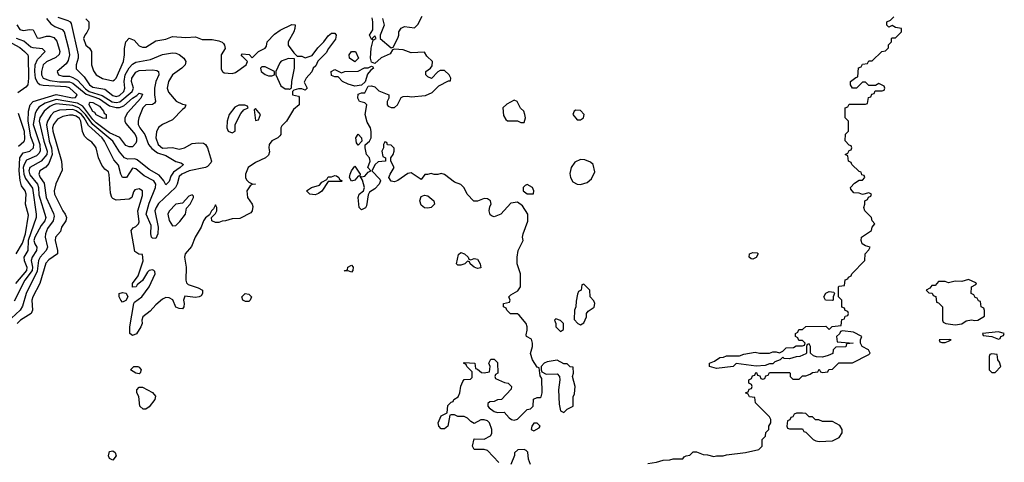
# Model space of a CAD drawing. Header units: inches. Extents: x 2380053 to 2584298, y 380219 to 546618.
# Tile 28 of 256: x 2403309 to 2409246, y 454772 to 457443. Entities that reach past the tile are written whole.
import ezdxf

# ---------------------------------------------------------------- set-up
doc = ezdxf.new("R2010")
doc.units = ezdxf.units.IN
doc.header["$MEASUREMENT"] = 0
doc.layers.add('C4405', color=7, linetype='Continuous')

msp = doc.modelspace()

# ---------------------------------------------------------------- linework, layer by layer
at = {"layer": 'C4405', "color": 2}
for points, elevation in [([(2403538.2, 457458.2), (2403599, 457439), (2403612.7, 457430), (2403619.4, 457419.4), (2403662.3, 457230), (2403661.1, 457210), (2403648.7, 457170), (2403650, 457147.3), (2403698.6, 457098.6), (2403730, 457048.9), (2403750, 457035.6), (2403823, 457023), (2403870, 456985.3), (2403890, 456980.3), (2403910, 456985.5), (2403936.9, 457010), (2403943.1, 457030), (2403939.3, 457070), (2403945.3, 457110), (2403970, 457152.2), (2403990, 457174), (2404010, 457187.2), (2404097.6, 457202.4), (2404170, 457233.4), (2404230, 457243.1), (2404250, 457241.6), (2404270, 457233.4), (2404298.8, 457210), (2404311, 457190), (2404306.8, 457170), (2404286.8, 457150), (2404230, 457109.3), (2404206.4, 457070), (2404199.1, 457030), (2404206.2, 457006.2), (2404252.1, 456952.1), (2404290, 456933), (2404311, 456930), (2404304.7, 456910), (2404290, 456901.2), (2404230, 456838.4), (2404170, 456809.5), (2404147, 456793), (2404133.8, 456766.2), (2404130.5, 456729.5), (2404144.9, 456690), (2404170, 456666.9), (2404230, 456670.7), (2404270, 456660.7), (2404302, 456670), (2404350, 456694.9), (2404390, 456700.4), (2404417.1, 456697.1), (2404430.4, 456690.4), (2404440.7, 456670), (2404460.5, 456610), (2404464.9, 456590), (2404461.4, 456578.6), (2404442.3, 456557.7), (2404429.1, 456550.9), (2404330.7, 456530), (2404286, 456510), (2404270, 456495.6), (2404259.5, 456450), (2404248.7, 456430), (2404146.4, 456333.6), (2404131.6, 456310), (2404124.9, 456290), (2404144.9, 456190), (2404142.8, 456150), (2404130, 456122), (2404110, 456124), (2404104, 456130), (2404099.3, 456150), (2404101, 456201), (2404071.5, 456270), (2404090, 456334.8), (2404127.6, 456430), (2404129.7, 456450), (2404118.3, 456470), (2404059.6, 456499.6), (2404010, 456543.6), (2403990, 456547), (2403953, 456490), (2403929.7, 456489.7), (2403918.9, 456510), (2403905.8, 456565.8), (2403877, 456597), (2403821.4, 456710), (2403806.4, 456730), (2403723.9, 456803.9), (2403698.1, 456850), (2403681.7, 456870), (2403650, 456893.2), (2403630, 456900.2), (2403550, 456897.6), (2403515.8, 456884.2), (2403496, 456864), (2403476.1, 456830), (2403471.2, 456808.8), (2403486, 456710), (2403501.4, 456670), (2403505.8, 456630), (2403484.5, 456575.5), (2403466.7, 456553.3), (2403430.6, 456530), (2403425.3, 456510), (2403432.4, 456490), (2403456.4, 456456.4), (2403468.1, 456370), (2403513.5, 456273.5), (2403516.7, 456256.7), (2403510.3, 456230), (2403477.5, 456182.5), (2403464.6, 456150), (2403463.7, 456130), (2403476.5, 456070), (2403468.9, 456050), (2403432.9, 456010), (2403422.4, 455990), (2403413.9, 455926.1), (2403347.9, 455790), (2403325.8, 455714.2), (2403312.2, 455690), (2403259.3, 455640.7)], 82), ([(2403470, 457450.4), (2403497.5, 457417.5), (2403522, 457402), (2403564.6, 457384.6), (2403577.6, 457370), (2403604.2, 457270), (2403610.3, 457230), (2403602.4, 457197.6), (2403590, 457176.2), (2403534.8, 457130), (2403542.8, 457110), (2403570, 457101.7), (2403610, 457101.2), (2403630, 457094.4), (2403657.9, 457077.9), (2403706.3, 457026.3), (2403728, 457010), (2403806.4, 456986.4), (2403867, 456947), (2403890, 456942.5), (2403912.6, 456947.4), (2403987.6, 457010), (2403996.1, 457030), (2403984.2, 457070), (2403985.1, 457090), (2404010, 457126.7), (2404030, 457136.5), (2404110, 457140.4), (2404136.4, 457136.4), (2404146, 457130), (2404147.7, 457110), (2404130.2, 457069.8), (2404121.1, 457030), (2404121.1, 456990), (2404128.2, 456950), (2404121.6, 456938.4), (2404110, 456931.8), (2404070, 456929.6), (2404052, 456910), (2404028, 456850), (2404023, 456830), (2404024.4, 456810), (2404032.7, 456790), (2404064.4, 456750), (2404086, 456690), (2404105.1, 456665.1), (2404139.4, 456639.4), (2404190, 456623.2), (2404250, 456587), (2404279.9, 456579.9), (2404296, 456570), (2404277.1, 456550), (2404237.2, 456522.8), (2404221.3, 456498.7), (2404210, 456466), (2404190, 456446.6), (2404178, 456470), (2404150, 456505.6), (2404090, 456539.5), (2404018, 456598), (2404002.8, 456602.8), (2403961.7, 456601.7), (2403942, 456610), (2403910, 456645.1), (2403869.8, 456710), (2403750, 456810.6), (2403706.5, 456870), (2403665.6, 456910), (2403630, 456924.1), (2403530, 456934.3), (2403510, 456929.8), (2403490, 456918.8), (2403457.4, 456890), (2403430.3, 456850), (2403426.2, 456830), (2403454, 456710), (2403474.2, 456650), (2403471.8, 456630), (2403438.7, 456590), (2403370.4, 456550), (2403363.6, 456530), (2403370, 456507), (2403415.9, 456450), (2403422.3, 456430), (2403425.1, 456385.1), (2403467.6, 456250), (2403460.3, 456230), (2403438.7, 456201.3), (2403400.8, 456130), (2403394.6, 456110), (2403399.5, 456090), (2403412.2, 456070), (2403410.3, 456050), (2403384, 456010), (2403379.1, 455990), (2403386, 455950), (2403383.5, 455930), (2403339.2, 455870), (2403276, 455744)], 78), ([(2403708.8, 457448.8), (2403725.5, 457430), (2403725.5, 457390), (2403714.9, 457365.1), (2403701, 457350), (2403694.8, 457330), (2403707.7, 457290), (2403730.5, 457270.5), (2403742, 457250), (2403743.1, 457170), (2403755.1, 457135.1), (2403770.3, 457110.3), (2403808.9, 457088.9), (2403870, 457074), (2403880.2, 457079.8), (2403890, 457091), (2403935.4, 457190), (2403941.6, 457230), (2403940.9, 457270), (2403949, 457310), (2403970, 457332), (2403998.8, 457318.8), (2404030, 457286), (2404050, 457278), (2404070, 457278), (2404130, 457316), (2404190, 457326), (2404230, 457341), (2404310, 457336), (2404370, 457338.8), (2404410, 457324), (2404470, 457323), (2404510, 457315.5), (2404530, 457307.3), (2404538.3, 457298.3), (2404544.9, 457290), (2404547.3, 457270), (2404524.7, 457230), (2404523.6, 457143.6), (2404531, 457131), (2404542.8, 457122.8), (2404590, 457118.8), (2404610, 457124.7), (2404675.3, 457170), (2404682, 457190), (2404650, 457222), (2404645.2, 457230), (2404650, 457236), (2404693, 457233), (2404710, 457212), (2404750, 457251.3), (2404790, 457272), (2404797.2, 457282.8), (2404802, 457310), (2404844.7, 457355.3), (2404880.6, 457379.4), (2404950, 457414), (2404970, 457412), (2404967.7, 457390), (2404963, 457370), (2404927, 457310), (2404928, 457290), (2404962, 457242), (2404982, 457222), (2405010, 457222), (2405030, 457212), (2405073.2, 457226.8), (2405106.6, 457273.4), (2405144, 457310), (2405170, 457346), (2405190, 457361), (2405202, 457362), (2405210, 457362), (2405218, 457350), (2405214, 457326), (2405171, 457270), (2405158, 457242), (2405106.8, 457193.2), (2405094.8, 457165.2), (2405078, 457150), (2405071.3, 457128.7), (2405036, 457090), (2405025.4, 457065.4), (2405042, 457030), (2405030, 457018), (2405010, 457026), (2404990, 457026), (2404962, 457018), (2404954, 457010), (2404954, 456990), (2404990, 456982), (2404994.4, 456974.4), (2404994.8, 456930), (2404959.1, 456900.9), (2404918.8, 456830), (2404890, 456802), (2404884, 456790), (2404882.8, 456750), (2404877.5, 456742.5), (2404866, 456730), (2404828.7, 456711.3), (2404813.4, 456690), (2404810.6, 456670), (2404814.4, 456645.6), (2404810, 456626), (2404791.6, 456608.4), (2404730, 456582), (2404687.3, 456550), (2404671, 456510), (2404671.3, 456490), (2404676.9, 456476.9), (2404690, 456462), (2404710, 456452), (2404731.3, 456450), (2404710, 456448), (2404699.6, 456440.4), (2404678.8, 456410), (2404683, 456370), (2404711.3, 456330), (2404715.3, 456315.3), (2404711.3, 456290), (2404702.8, 456277.2), (2404636.9, 456243.1), (2404590, 456242), (2404550, 456228.7), (2404530, 456228), (2404510, 456218), (2404490, 456218), (2404468, 456230), (2404466, 456250), (2404490, 456274), (2404498, 456290), (2404498, 456310), (2404490, 456326), (2404478, 456302), (2404464.7, 456290), (2404454, 456266), (2404430, 456248), (2404418, 456230), (2404402.8, 456190), (2404367.7, 456130), (2404345.5, 456074.5), (2404306.8, 456030), (2404302.8, 456010), (2404312, 455950), (2404311, 455870), (2404315.3, 455855.3), (2404324.9, 455844.9), (2404385.5, 455825.5), (2404410.8, 455810.8), (2404411.3, 455790), (2404402.8, 455777.2), (2404390.5, 455769.5), (2404370, 455766.6), (2404305.4, 455774.6), (2404296, 455750), (2404301, 455730), (2404298, 455710), (2404290, 455698), (2404270, 455699), (2404250, 455709), (2404232.5, 455752.5), (2404210, 455765.2), (2404190, 455766), (2404170, 455756), (2404130, 455722.7), (2404095.2, 455684.7), (2404050.8, 455650), (2404046, 455630), (2404047.3, 455610), (2404040.5, 455590), (2404012.9, 455547.1), (2403990, 455538), (2403973.2, 455550), (2403972.3, 455590), (2403998, 455730), (2404002, 455738), (2404046, 455770), (2404090, 455830.8), (2404126, 455910), (2404124, 455924), (2404118, 455930), (2404110, 455933.2), (2404090, 455929), (2404079.8, 455920.2), (2404050.5, 455869.5), (2404018, 455842), (2404011.3, 455830), (2403988.4, 455828.4), (2403988.7, 455850), (2404023.2, 455896.8), (2404052.9, 455987.1), (2404050, 456026), (2404028.4, 456028.4), (2404004, 456044), (2403981.2, 456170), (2403992.7, 456187.3), (2404010, 456194.8), (2404025.2, 456210), (2404030, 456222), (2404022.4, 456290), (2404050, 456382), (2404049.1, 456409.1), (2404030, 456421.2), (2404004, 456416), (2403995.3, 456404.7), (2403984.7, 456370), (2403970, 456359), (2403890, 456353.2), (2403870, 456364), (2403864, 456370), (2403856, 456396), (2403849.1, 456509.1), (2403844, 456524), (2403821.6, 456541.6), (2403804.7, 456564.7), (2403783.7, 456610), (2403769.3, 456669.3), (2403762, 456682), (2403744.7, 456704.7), (2403720.2, 456720.2), (2403700.7, 456740.7), (2403687.6, 456767.6), (2403678.8, 456830), (2403670, 456846), (2403650, 456860.8), (2403630, 456867.6), (2403610, 456867.6), (2403570, 456859.3), (2403536.8, 456843.2), (2403512.4, 456810), (2403507.6, 456790), (2403509.3, 456770.7), (2403561.3, 456590), (2403565.5, 456534.5), (2403527.5, 456452.5), (2403517.6, 456410), (2403518.7, 456390), (2403569.2, 456289.2), (2403583.8, 456270), (2403590.7, 456250), (2403587.7, 456230), (2403562, 456190), (2403554.6, 456165.4), (2403525.3, 456130), (2403522.7, 456110), (2403537.4, 456050), (2403537.1, 456030), (2403485.6, 455994.4), (2403466.6, 455973.4), (2403430.3, 455850), (2403387.6, 455770), (2403382.3, 455750), (2403386.4, 455690), (2403378, 455670), (2403314.9, 455630), (2403293.7, 455610)], 86), ([(2406198, 454770), (2406130, 454842), (2406109.1, 454849.1), (2406048.7, 454850), (2406039, 454870), (2406050, 454914), (2406110, 454911.3), (2406148.7, 454931.3), (2406155.3, 454944.7), (2406156, 454970), (2406141.2, 455010), (2406130, 455021.2), (2406110, 455029), (2406090, 455028.7), (2406050, 455006), (2406030, 455018), (2406010, 455038), (2405990, 455048), (2405950, 455048.7), (2405930, 455058), (2405910, 455058), (2405903.6, 455056.4), (2405890.7, 454990), (2405870, 454973.2), (2405850, 454973.2), (2405836, 454990), (2405832.3, 455010), (2405850, 455051.3), (2405886, 455070), (2405890, 455114), (2405910, 455134), (2405922, 455138), (2405926, 455150), (2405953.6, 455166.4), (2405964, 455190), (2405969.1, 455230.9), (2405980.2, 455259.8), (2405988.9, 455271.1), (2406027.3, 455272.7), (2406036.4, 455283.6), (2406038, 455318), (2406006, 455350), (2406002, 455362), (2405986, 455370), (2405990, 455374), (2406054, 455370), (2406058, 455338), (2406070, 455334), (2406092.7, 455312.7), (2406110, 455312), (2406142, 455318), (2406146, 455350), (2406138, 455370), (2406150, 455394), (2406170, 455394), (2406190, 455374), (2406192, 455310), (2406178, 455302), (2406174, 455290), (2406178, 455278), (2406232.7, 455252.7), (2406254, 455250), (2406274, 455230), (2406272.7, 455212.7), (2406214, 455150), (2406190, 455148), (2406170, 455138), (2406143.6, 455136.4), (2406132.7, 455127.3), (2406132, 455110), (2406139.6, 455099.6), (2406170, 455078), (2406190, 455072), (2406230, 455074), (2406259.6, 455039.6), (2406274, 455030), (2406290, 455026), (2406310, 455032), (2406368.9, 455091.1), (2406390, 455094), (2406406, 455110), (2406407.3, 455152.7), (2406430, 455162), (2406450, 455162), (2406452.9, 455167.1), (2406459, 455190), (2406458, 455278), (2406447.3, 455292.7), (2406442, 455342), (2406430, 455346), (2406402, 455390), (2406388.9, 455428.9), (2406402, 455470), (2406402, 455490), (2406394.6, 455514.6), (2406366, 455530), (2406362, 455542), (2406368.7, 455570), (2406368.7, 455590), (2406362, 455610), (2406320.4, 455660.4), (2406310, 455668), (2406268.4, 455668.4), (2406246, 455690), (2406242, 455702), (2406226, 455710), (2406226, 455730), (2406262, 455738), (2406266, 455750), (2406258, 455770), (2406270, 455782), (2406313.2, 455806.8), (2406328.7, 455830), (2406328.4, 455908.4), (2406308.7, 455970), (2406309.2, 456010), (2406314, 456050), (2406344, 456110), (2406341.2, 456130), (2406345.2, 456150), (2406373.6, 456226.4), (2406372.3, 456270), (2406340.2, 456320.2), (2406310, 456342), (2406270, 456335.3), (2406210, 456269), (2406170, 456254), (2406158, 456258), (2406146, 456266), (2406139.3, 456290), (2406144.1, 456315.9), (2406152.7, 456330), (2406148.7, 456350), (2406130, 456361.2), (2406110, 456364), (2406070, 456348), (2406047.3, 456347.3), (2406008, 456390), (2405988.4, 456428.4), (2405968.4, 456448.4), (2405930, 456462), (2405870, 456508.7), (2405850, 456515.3), (2405830, 456509), (2405809.1, 456509.1), (2405790, 456515.3), (2405768, 456508), (2405752, 456508), (2405730, 456478), (2405670, 456518), (2405650, 456514), (2405590, 456473.2), (2405570, 456465.2), (2405549.3, 456469.3), (2405535.3, 456490), (2405542, 456510), (2405568, 456550), (2405546, 456590), (2405546, 456610), (2405562, 456630), (2405568, 456650), (2405567.3, 456667.3), (2405550, 456686), (2405527.3, 456687.3), (2405522, 456702), (2405510, 456706), (2405502, 456690), (2405502, 456670), (2405492, 456650), (2405498, 456618), (2405514, 456610), (2405514, 456590), (2405470, 456586), (2405451.6, 456568.4), (2405432, 456530), (2405479.8, 456479.8), (2405484.7, 456470), (2405476, 456450), (2405450, 456422), (2405418, 456402), (2405410, 456386), (2405400.7, 456319.3), (2405393.4, 456306.6), (2405370, 456295.3), (2405355.3, 456310), (2405349.3, 456370.7), (2405355.3, 456390), (2405382, 456410), (2405389, 456430), (2405375.3, 456475.3), (2405362, 456498), (2405370, 456494), (2405390, 456498), (2405410, 456522), (2405426, 456530), (2405409.2, 456550), (2405422, 456590), (2405419, 456610), (2405399.3, 456630), (2405392.3, 456670), (2405393.2, 456686.8), (2405419, 456710), (2405429, 456730), (2405428.9, 456768.9), (2405424, 456790), (2405404.1, 456824.1), (2405392.3, 456870), (2405402, 456930), (2405390, 456942), (2405358, 456950), (2405348, 456970), (2405350, 456994), (2405370, 457002), (2405390, 457002), (2405410, 457042), (2405430, 457042.8), (2405450, 457037.3), (2405473.7, 457013.7), (2405534, 456990), (2405534, 456970), (2405524.7, 456950), (2405524.7, 456930), (2405530, 456922), (2405550, 456912), (2405570, 456912), (2405588, 456930), (2405610, 456974), (2405620.4, 456979.6), (2405650, 456982), (2405670, 456978), (2405755.5, 456984.5), (2405795.5, 457004.5), (2405836, 457044), (2405894, 457074), (2405906, 457074), (2405908, 457090), (2405898, 457110), (2405870, 457135.3), (2405844.7, 457135.3), (2405830, 457128), (2405791.3, 457088.7), (2405770, 457098), (2405758, 457110), (2405758, 457130), (2405786, 457150), (2405796.4, 457163.6), (2405798, 457190), (2405763.1, 457223.1), (2405750, 457246), (2405670, 457242), (2405620.4, 457260.4), (2405570, 457266), (2405558, 457262), (2405543.6, 457236.4), (2405488, 457212), (2405450, 457178), (2405430, 457186), (2405424, 457210), (2405428.7, 457271.3), (2405440.4, 457319.6), (2405458, 457330), (2405450, 457346), (2405434, 457330), (2405438, 457322), (2405430, 457326), (2405418, 457350), (2405438, 457382), (2405439, 457401), (2405439.3, 457430), (2405434, 457454)], 86), ([(2405496, 457450), (2405506, 457410), (2405482, 457350), (2405482, 457330), (2405550, 457274), (2405562, 457278), (2405589.1, 457330.9), (2405595.3, 457350), (2405595.3, 457370), (2405610, 457392), (2405630, 457402), (2405690, 457394), (2405710, 457414), (2405736.4, 457463.6)], 86), ([(2407096, 454764), (2407148.4, 454771.6), (2407190, 454784.7), (2407230, 454786), (2407250, 454792), (2407307.3, 454792.7), (2407315.3, 454804.7), (2407328.4, 454811.6), (2407350, 454814), (2407370, 454834), (2407390, 454834), (2407430, 454818), (2407456.9, 454816.9), (2407494, 454806), (2407510, 454811.3), (2407550, 454811), (2407570, 454817.3), (2407686, 454830), (2407766, 454850), (2407786, 454870), (2407786, 454910), (2407806, 454930), (2407808.4, 454951.6), (2407826, 454970), (2407826, 454990), (2407838, 455010), (2407838, 455030), (2407830, 455046), (2407746, 455130), (2407742, 455162), (2407710, 455166), (2407702, 455182), (2407686, 455190), (2407702, 455198), (2407707.3, 455212.7), (2407722, 455218), (2407726, 455230), (2407722, 455242), (2407706, 455250), (2407706, 455270), (2407722, 455278), (2407727.3, 455292.7), (2407742, 455298), (2407747.3, 455312.7), (2407752.7, 455312.7), (2407758, 455298), (2407772.7, 455292.7), (2407778, 455278), (2407790, 455274), (2407802, 455278), (2407807.3, 455292.7), (2407822, 455298), (2407830, 455314), (2407950, 455314), (2407954, 455310), (2407954, 455290), (2407970, 455274), (2408010, 455274), (2408030, 455294), (2408050, 455294), (2408076.4, 455303.6), (2408090, 455314), (2408122, 455318), (2408130, 455334), (2408138, 455318), (2408150, 455314), (2408182, 455318), (2408187.3, 455332.7), (2408210, 455334), (2408248.4, 455371.6), (2408330, 455372), (2408430, 455422), (2408438, 455430), (2408428, 455450), (2408388, 455470), (2408378, 455490), (2408378, 455510), (2408386, 455530), (2408336.4, 455556.4), (2408270, 455566), (2408258, 455562), (2408252.7, 455547.3), (2408234, 455530), (2408238, 455498), (2408334, 455490), (2408294, 455486), (2408290, 455468), (2408230, 455466), (2408214, 455450), (2408211.1, 455428.9), (2408184.7, 455415.3), (2408150, 455406), (2408112.7, 455407.3), (2408094.6, 455414.6), (2408078, 455430), (2408078, 455470), (2408070, 455486), (2408058, 455482), (2408054, 455470), (2408054, 455430), (2408050, 455426), (2408014, 455410), (2407990, 455409), (2407950, 455395.3), (2407918, 455398), (2407910, 455406), (2407894, 455390), (2407862, 455378), (2407850, 455366), (2407830, 455366), (2407803.6, 455356.4), (2407750, 455352.7), (2407630, 455368), (2407610.8, 455349.2), (2407510, 455338), (2407468, 455350), (2407469.1, 455370.9), (2407498, 455382), (2407530, 455404.7), (2407553.6, 455406.4), (2407570, 455414), (2407650, 455414), (2407675.3, 455424.7), (2407744, 455436), (2407770, 455431.3), (2407830, 455431.3), (2407850, 455438), (2407870, 455438), (2407890, 455432), (2407910, 455442), (2407930, 455462), (2407974.6, 455465.4), (2407990, 455474), (2408030, 455474), (2408042, 455478), (2408046, 455490), (2408030, 455506), (2408007.3, 455507.3), (2408002, 455522), (2407986, 455530), (2407986, 455550), (2408002, 455558), (2408007.3, 455572.7), (2408030, 455574), (2408050, 455592), (2408170, 455594), (2408190, 455574), (2408208.4, 455591.6), (2408262, 455598), (2408267.3, 455632.7), (2408282, 455638), (2408287.3, 455652.7), (2408302, 455658), (2408306, 455670), (2408302, 455682), (2408287.3, 455687.3), (2408282, 455702), (2408267.3, 455707.3), (2408266, 455750), (2408246, 455770), (2408246, 455830), (2408250, 455834), (2408282, 455838), (2408287.3, 455872.7), (2408302, 455878), (2408306, 455890), (2408322, 455898), (2408326, 455910), (2408406, 455990), (2408408, 456030), (2408430, 456054), (2408438, 456070), (2408410, 456077.2), (2408388, 456090), (2408382, 456110), (2408384, 456130), (2408446, 456170), (2408448.4, 456191.6), (2408466, 456210), (2408448.4, 456228.4), (2408446, 456250), (2408406, 456290), (2408398, 456310), (2408406, 456330), (2408406, 456350), (2408422, 456358), (2408427.3, 456372.7), (2408442, 456378), (2408446, 456390), (2408430, 456398), (2408390, 456388), (2408370, 456395.3), (2408338, 456398), (2408320.4, 456420.4), (2408318, 456430), (2408343.1, 456456.9), (2408370, 456474), (2408390, 456474), (2408406, 456490), (2408402, 456502), (2408387.3, 456507.3), (2408382, 456522), (2408370, 456526), (2408326, 456570), (2408322, 456582), (2408306, 456590), (2408302, 456622), (2408286, 456630), (2408302, 456638), (2408310, 456654), (2408322, 456658), (2408326, 456670), (2408322, 456682), (2408310, 456686), (2408287.3, 456712.7), (2408288.4, 456751.6), (2408306, 456770), (2408306, 456830), (2408286, 456850), (2408286, 456910), (2408302, 456918), (2408310, 456934), (2408410, 456934), (2408422, 456938), (2408427.3, 456972.7), (2408442, 456978), (2408447.3, 456992.7), (2408462, 456998), (2408467.3, 457012.7), (2408510, 457014), (2408522, 457018), (2408526, 457030), (2408522, 457042), (2408490, 457058), (2408470, 457046), (2408430, 457046), (2408410, 457066), (2408390, 457066), (2408354, 457030), (2408330, 457028.7), (2408318, 457050), (2408318, 457070), (2408350, 457094), (2408362, 457098), (2408367.3, 457152.7), (2408382, 457158), (2408390, 457174), (2408422, 457178), (2408430, 457194), (2408450, 457194), (2408508.4, 457251.6), (2408530, 457254), (2408547.3, 457272.7), (2408548.4, 457291.6), (2408566, 457310), (2408566, 457330), (2408570, 457334), (2408590, 457334), (2408626, 457370), (2408626, 457390), (2408590, 457395.3), (2408570, 457408), (2408550, 457398), (2408538, 457410), (2408538, 457430), (2408559, 457441), (2408579, 457461)], 82), ([(2403291.5, 457411.5), (2403310, 457383.8), (2403330, 457377.1), (2403370, 457384), (2403390, 457381), (2403414.4, 457334.4), (2403430, 457330.7), (2403470, 457343.7), (2403490, 457343.7), (2403514.8, 457334.8), (2403532.4, 457312.4), (2403550.3, 457250), (2403546.7, 457233.3), (2403526.1, 457213.9), (2403470, 457189.6), (2403450.4, 457170), (2403440.9, 457130), (2403441.5, 457110), (2403450.4, 457090), (2403490, 457076.9), (2403550, 457067.5), (2403610, 457067.8), (2403630, 457060.2), (2403710, 456994.1), (2403790, 456965), (2403850, 456923.8), (2403890, 456912.4), (2403910, 456913.5), (2403937, 456923), (2403988.4, 456970), (2404014.7, 456985.3), (2404030, 457000.5), (2404050, 456994), (2404039.3, 456970), (2403960, 456880), (2403942.3, 456850), (2403942.3, 456830), (2403950, 456815.5), (2404004.6, 456750), (2404012.7, 456730), (2404014.3, 456710), (2404010, 456697.2), (2403990, 456675.1), (2403970, 456674.7), (2403950, 456684.2), (2403912.8, 456732.8), (2403850, 456760.7), (2403770, 456821.3), (2403750, 456840.2), (2403690, 456920.3), (2403658.7, 456938.7), (2403530, 456961.7), (2403461.8, 456938.2), (2403424.7, 456915.3), (2403410, 456895.6), (2403402.9, 456877.1), (2403391, 456810), (2403430, 456690.6), (2403432.6, 456650), (2403425, 456635), (2403410, 456620.4), (2403350, 456594.3), (2403335.6, 456570), (2403330.2, 456550), (2403333.9, 456510), (2403344.2, 456484.2), (2403387, 456427), (2403407.9, 456270), (2403407.9, 456250), (2403360.1, 456110), (2403357.7, 456050), (2403334.7, 456010), (2403336.9, 455990), (2403352.7, 455950), (2403350.2, 455930), (2403283.9, 455850)], 74), ([(2403288.7, 456030), (2403325.7, 456094.3), (2403343.2, 456150), (2403362.3, 456262.3), (2403344.2, 456330), (2403348.4, 456390), (2403342.4, 456410), (2403320.4, 456440.4), (2403311.8, 456471.8), (2403306.9, 456530), (2403309.3, 456610), (2403330, 456639.7), (2403371, 456649), (2403393.4, 456670), (2403394, 456690), (2403376.7, 456736.7), (2403359.3, 456830), (2403362, 456890), (2403371.5, 456928.4), (2403391.3, 456948.7), (2403530, 456991.1), (2403628.5, 456971.5), (2403646, 456974), (2403656.4, 456990), (2403610, 457032.2), (2403590, 457036.9), (2403450, 457045.3), (2403430, 457050.3), (2403419.3, 457059.3), (2403404.7, 457090), (2403400.2, 457130), (2403401.6, 457170), (2403417.1, 457202.9), (2403462.8, 457250), (2403447.5, 457267.5), (2403390, 457272.4), (2403377.3, 457277.3), (2403333.9, 457313.9), (2403290, 457329.2)], 70), ([(2403261.2, 457301.2), (2403310, 457274.3), (2403338.4, 457250), (2403358, 457230), (2403359.9, 457219.9), (2403362.4, 457090), (2403357.3, 457050), (2403345.2, 457034.8), (2403297.5, 457002.5)], 66), ([(2403299, 456879), (2403336.5, 456770), (2403337.7, 456722.3), (2403334.3, 456705.7), (2403302.4, 456677.6)], 66), ([(2406390, 454758), (2406377.2, 454790), (2406373.2, 454833.2), (2406363.1, 454843.1), (2406350, 454848.7), (2406312.7, 454847.3), (2406292, 454828), (2406292, 454812), (2406270, 454758)], 86)]:
    msp.add_lwpolyline(points, dxfattribs=dict(at, elevation=elevation))
for points, elevation in [([(2404930, 457208.7), (2404886.4, 457193.6), (2404876.9, 457183.1), (2404854, 457130), (2404854, 457110), (2404884.5, 457044.5), (2404910, 457024.7), (2404930, 457024.7), (2404936.4, 457023.6), (2404948.7, 457031.3), (2404949.4, 457070.6), (2404965.2, 457150), (2404966, 457206)], 86), ([(2405330, 457188), (2405298, 457210), (2405295.3, 457230), (2405310, 457251), (2405334, 457250), (2405351.1, 457211.1)], 86), ([(2404790, 457158), (2404770, 457158), (2404762, 457150), (2404764.7, 457130), (2404790, 457111.3), (2404810, 457104.7), (2404830, 457104.7), (2404846, 457110), (2404846, 457130)], 86), ([(2405330, 457042), (2405290, 457053.2), (2405255.3, 457070), (2405230, 457098), (2405210, 457098), (2405190, 457106), (2405188, 457130), (2405210, 457142), (2405250, 457122), (2405269, 457131), (2405350, 457132), (2405388.4, 457151.6), (2405410, 457152), (2405430, 457162), (2405438, 457158), (2405442, 457150), (2405423.6, 457136.4), (2405405.4, 457114.6), (2405391.6, 457068.4), (2405370, 457048)], 86), ([(2403830, 456846), (2403810, 456849), (2403770, 456869.6), (2403762, 456882), (2403750, 456889.6), (2403737.6, 456910), (2403728.2, 456930), (2403730, 456942), (2403734.6, 456945.4), (2403750, 456943.8), (2403790, 456922), (2403814.8, 456890), (2403818, 456878), (2403831.3, 456870)], 70), ([(2404630, 456928), (2404605.4, 456914.6), (2404571.3, 456870), (2404561, 456830), (2404558.8, 456790), (2404566, 456770), (2404590, 456761), (2404608, 456770), (2404609, 456810), (2404643.2, 456876.8), (2404661.2, 456898.8), (2404686, 456910), (2404682, 456922), (2404667.3, 456927.3)], 86), ([(2404730, 456906), (2404722, 456898), (2404730, 456834), (2404750, 456838), (2404762, 456870)], 86), ([(2406290, 456958), (2406246.4, 456933.6), (2406222, 456910), (2406225.4, 456865.4), (2406239.6, 456839.6), (2406250, 456832), (2406310, 456832), (2406330, 456822), (2406350, 456822), (2406359, 456850), (2406355.3, 456870), (2406348, 456890), (2406329.1, 456909.1), (2406308.4, 456948.4)], 86), ([(2406662.8, 456897.2), (2406652, 456890), (2406644.7, 456870), (2406670, 456838), (2406690, 456838), (2406708, 456850), (2406713.2, 456870), (2406690, 456894)], 86), ([(2405350, 456686), (2405340.2, 456700.2), (2405335.3, 456730), (2405350, 456752), (2405370.9, 456730.9), (2405372, 456710)], 86), ([(2405310, 456468), (2405298, 456490), (2405302, 456510), (2405309.1, 456530.9), (2405330, 456558), (2405362, 456510), (2405359.6, 456500.4), (2405350, 456498), (2405330, 456475.3)], 86), ([(2406690, 456598.4), (2406656.7, 456583.3), (2406634.8, 456550), (2406625.4, 456514.6), (2406630.7, 456490), (2406644.9, 456464.9), (2406670, 456450.7), (2406690, 456447.3), (2406730, 456460.7), (2406757.7, 456482.3), (2406776.2, 456523.8), (2406766, 456570), (2406750, 456583.7), (2406716.2, 456596.2)], 86), ([(2405090, 456386.6), (2405058, 456390), (2405039, 456410), (2405068, 456430), (2405116, 456444), (2405130, 456462), (2405162, 456478), (2405170, 456494), (2405190, 456494), (2405210, 456502), (2405219.6, 456499.6), (2405234, 456490), (2405238, 456478), (2405254, 456470), (2405250, 456466), (2405170, 456466), (2405130, 456409), (2405110, 456393.2)], 86), ([(2406370, 456448.7), (2406356.9, 456443.1), (2406344.7, 456430), (2406344.7, 456410), (2406370, 456391.3), (2406390, 456391.3), (2406407.3, 456392.7), (2406408.7, 456410), (2406402, 456430)], 86), ([(2404350, 456386), (2404330, 456378), (2404290, 456335.3), (2404250, 456328.7), (2404210, 456288), (2404202.8, 456270), (2404210, 456232), (2404230, 456198), (2404250, 456201), (2404275.5, 456224.5), (2404308.7, 456270), (2404315.3, 456304.7), (2404338, 456330), (2404358, 456370), (2404358, 456378)], 86), ([(2405770, 456304.5), (2405750, 456307.3), (2405730, 456322.7), (2405721.6, 456350), (2405730, 456376), (2405750, 456384), (2405770, 456379.1), (2405806.8, 456350), (2405811, 456329), (2405790, 456309.2)], 86), ([(2406030, 455994), (2406050, 456002), (2406070, 455998), (2406084.7, 455970), (2406090, 455946), (2406070, 455942), (2406050, 455948.7), (2406026, 455970), (2406022, 455982), (2406010, 455986), (2405994, 455970), (2405970, 455962), (2405950, 455962), (2405942, 455970), (2405954.6, 456025.4), (2405970, 456038), (2405992, 456030), (2406014, 456010), (2406018, 455998)], 86), ([(2407730, 455998), (2407720.4, 456000.4), (2407708, 456010), (2407708.7, 456030), (2407730, 456038), (2407756, 456036), (2407762, 456030), (2407750, 456008)], 82), ([(2405310, 455919), (2405290, 455928), (2405270, 455926), (2405268, 455930), (2405286, 455934), (2405288, 455950), (2405310, 455960.7), (2405320.7, 455950), (2405317.3, 455930)], 86), ([(2406710, 455846), (2406698, 455842), (2406694, 455810), (2406678, 455802), (2406672.7, 455787.3), (2406663.6, 455743.6), (2406662, 455710), (2406654, 455690), (2406652.7, 455632.7), (2406674, 455610), (2406690, 455602), (2406710, 455614), (2406726, 455650), (2406726, 455670), (2406736.4, 455683.6), (2406772.9, 455707.1), (2406778, 455730), (2406770, 455746), (2406748, 455770), (2406746, 455810)], 86), ([(2409030, 455874), (2408990, 455862.7), (2408950, 455864), (2408910, 455855.3), (2408890, 455862), (2408850, 455862), (2408830, 455838), (2408810, 455838), (2408796.9, 455823.1), (2408774, 455810), (2408790, 455794), (2408811.6, 455791.6), (2408818, 455778), (2408832.7, 455772.7), (2408838, 455738), (2408850, 455734), (2408874, 455710), (2408874, 455630), (2408878, 455618), (2408894, 455610), (2408950, 455601), (2408990, 455606.8), (2409015.3, 455624.7), (2409048.7, 455631.3), (2409067.3, 455627.3), (2409086, 455630), (2409127.3, 455652.7), (2409127.3, 455687.3), (2409122, 455702), (2409106, 455710), (2409102, 455742), (2409090, 455746), (2409082, 455762), (2409070, 455766), (2409062, 455782), (2409046, 455790), (2409048, 455830), (2409074.6, 455845.4), (2409078, 455850), (2409075.3, 455855.3)], 82), ([(2403930, 455738), (2403918, 455750), (2403908, 455770), (2403908.7, 455790), (2403930, 455796), (2403952, 455792), (2403962, 455770), (2403950, 455748.7)], 86), ([(2404670, 455741.2), (2404655.3, 455750), (2404649.2, 455770.8), (2404669.2, 455790.8), (2404690, 455786), (2404706, 455770), (2404698.8, 455750), (2404690, 455741.2)], 86), ([(2408210, 455748), (2408168, 455750), (2408158, 455770), (2408170, 455792), (2408190, 455802), (2408218, 455798), (2408222, 455790), (2408214, 455770), (2408214, 455750)], 82), ([(2406542, 455638), (2406534, 455630), (2406542, 455610), (2406542, 455590), (2406570, 455562), (2406587.3, 455572.7), (2406588, 455610), (2406570, 455628)], 86), ([(2409210, 455559), (2409114, 455550), (2409118, 455538), (2409171.6, 455531.6), (2409210, 455514), (2409222, 455518), (2409226, 455530), (2409242, 455538), (2409246, 455550)], 82), ([(2408913.6, 455513.6), (2408854, 455510), (2408858, 455498), (2408870, 455494), (2408890, 455494), (2408910, 455502), (2408926, 455510)], 82), ([(2409170, 455426), (2409158, 455422), (2409154, 455410), (2409154, 455330), (2409170, 455314), (2409190, 455314), (2409226, 455350), (2409216.4, 455376.4), (2409206, 455390), (2409202, 455422)], 82), ([(2406550, 455388), (2406490, 455379), (2406472, 455370), (2406454, 455350), (2406454, 455330), (2406458, 455318), (2406483.6, 455303.6), (2406550, 455304.7), (2406564.7, 455290), (2406566.8, 455270), (2406557.3, 455210), (2406562.5, 455122.5), (2406570, 455082), (2406590, 455072), (2406610, 455092), (2406646, 455110), (2406647.3, 455167.3), (2406654.6, 455185.4), (2406659, 455230), (2406642, 455290), (2406648, 455310), (2406646, 455346), (2406628.4, 455348.4), (2406610, 455366), (2406590, 455366)], 86), ([(2404030, 455305.2), (2404009.3, 455309.3), (2403978, 455330), (2403998, 455350), (2404022, 455350), (2404030, 455346), (2404040.7, 455330), (2404036, 455310)], 86), ([(2404070, 455092.7), (2404052.9, 455092.9), (2404033.2, 455110), (2404028.4, 455168.4), (2404015.3, 455190), (2404015.3, 455210), (2404030, 455224.7), (2404050, 455224.7), (2404110, 455194), (2404127.3, 455170), (2404124, 455150), (2404090, 455106)], 86), ([(2408030, 455068), (2407992.7, 455067.3), (2407978, 455062), (2407970, 455046), (2407958, 455042), (2407952.7, 455027.3), (2407938, 455022), (2407934, 454990), (2407938, 454978), (2407950, 454974), (2408030, 454974), (2408038, 454958), (2408050, 454954), (2408094, 454910), (2408110, 454902), (2408130, 454898), (2408210, 454902), (2408250, 454922), (2408268, 454950), (2408268, 454970), (2408254.6, 454994.6), (2408210, 455018), (2408150, 455018), (2408127.3, 455027.3), (2408108.4, 455028.4), (2408090, 455046), (2408070, 455046), (2408050, 455066)], 82), ([(2406430, 455008), (2406410, 455008), (2406398, 454990), (2406394, 454970), (2406410, 454962), (2406440.4, 454979.6), (2406448, 454990)], 86), ([(2403870, 454785.2), (2403850, 454795.3), (2403843.7, 454810), (2403850, 454836), (2403870, 454841), (2403884.7, 454830), (2403890.6, 454810)], 86)]:
    msp.add_lwpolyline(points, close=True, dxfattribs=dict(at, elevation=elevation))

doc.saveas('drawing.dxf')
